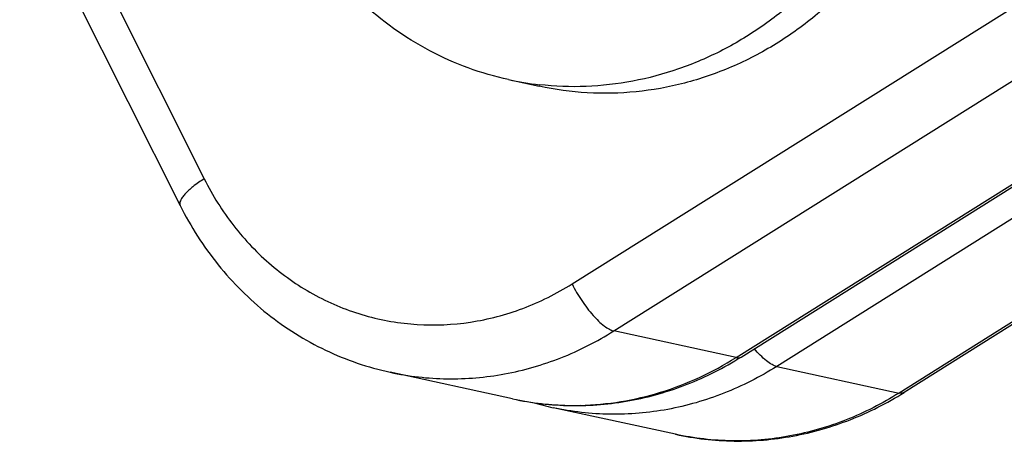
# Model space of a CAD drawing. Header units: millimetres. Extents: x 17 to 597, y 16 to 406.
# Tile 11 of 43: x 117.9 to 136.93, y 89.44 to 97.6. Entities that reach past the tile are written whole.
import ezdxf

# ---------------------------------------------------------------- set-up
doc = ezdxf.new("R2010")
doc.units = ezdxf.units.MM
doc.header["$LTSCALE"] = 32.67
doc.layers.get('0').update_dxf_attribs({"linetype": 'CONTINUOUS'})
doc.layers.add('AXES', color=7, linetype='CONTINUOUS')
doc.layers.add('ROUNDS', color=7, linetype='CONTINUOUS')

msp = doc.modelspace()

# ---------------------------------------------------------------- linework, layer by layer
at = {"color": 7, "linetype": 'Continuous'}
for p, q in [((127.351469, 96.43966), (127.942413, 96.311059)), ((130.577022, 89.578544), (128.213248, 90.092951))]:
    msp.add_line(p, q, dxfattribs=at)
msp.add_arc((128.613922, 102.242545), 5.938624, 257.724142, 263.5431898, dxfattribs=at)
for points, knots in [([(135.261525, 106.984192), (135.561162, 106.386777), (135.995277, 105.086896), (136.105776, 103.030301), (135.68102, 100.999543), (134.754688, 99.157705), (133.613486, 97.892278), (132.537464, 97.116274), (131.670745, 96.664786), (130.7583, 96.350964), (129.818736, 96.181381), (128.871883, 96.159763), (128.247755, 96.244593), (127.942203, 96.311105)], [0, 0, 0, 0, 0.125962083, 0.254460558, 0.38393441, 0.512544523, 0.638697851, 0.700701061, 0.761848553, 0.822197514, 0.881874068, 0.941064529, 1, 1, 1, 1]), ([(134.670581, 107.112794), (134.958122, 106.539497), (135.381303, 105.296174), (135.518868, 103.326189), (135.162098, 101.367733), (134.337307, 99.566179), (133.300143, 98.296264), (132.308722, 97.486985), (131.503096, 96.995779), (130.647371, 96.62748), (129.757573, 96.389137), (128.850948, 96.285503), (128.245021, 96.307757), (127.946098, 96.341591)], [0, 0, 0, 0, 0.125602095, 0.253682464, 0.382834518, 0.511368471, 0.637756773, 0.699960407, 0.761342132, 0.821924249, 0.881791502, 0.941086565, 1, 1, 1, 1]), ([(127.351259, 96.439707), (126.822895, 96.55472), (125.786687, 96.93464), (124.891829, 97.579041), (124.492379, 97.953419)], [0, 0, 0, 0, 0.496908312, 1, 1, 1, 1])]:
    msp.add_open_spline(points, degree=3, knots=knots, dxfattribs=at)
at = {"layer": 'AXES', "color": 7, "linetype": 'Continuous'}
msp.add_line((127.425323, 90.26442), (125.061548, 90.778826), dxfattribs=at)
at = {"layer": 'ROUNDS', "color": 9, "linetype": 'Continuous'}
for p, q in [((128.576269, 92.486837), (154.429679, 108.735673)), ((129.383518, 91.577096), (155.236928, 107.825932)), ((131.747292, 91.06269), (157.600702, 107.311526)), ((158.388627, 107.140057), (132.535217, 90.891221)), ((160.752401, 106.625651), (134.898991, 90.376814)), ((117.900202, 101.630269), (121.46609, 94.520633)), ((131.747292, 91.06269), (129.383518, 91.577096)), ((132.535217, 90.891221), (134.898991, 90.376814))]:
    msp.add_line(p, q, dxfattribs=at)
at = {"layer": 'ROUNDS', "color": 7, "linetype": 'Continuous'}
for p, q in [((131.844848, 91.073898), (157.698258, 107.322734)), ((160.849958, 106.636859), (134.996548, 90.388023)), ((117.436049, 101.11414), (121.001938, 94.004505))]:
    msp.add_line(p, q, dxfattribs=at)
at = {"layer": 'ROUNDS', "color": 9, "linetype": 'Continuous'}
for centre, radius, start, end in [((128.603744, 95.680676), 5.542964, 257.7253835, 263.6935458), ((128.606529, 95.711313), 5.573722, 263.6996931, 268.8952723), ((128.607113, 95.736753), 5.599168, 268.8943173, 271.3066284)]:
    msp.add_arc(centre, radius, start, end, dxfattribs=at)
at = {"layer": 'ROUNDS', "color": 7, "linetype": 'Continuous'}
msp.add_arc((129.427256, 95.670468), 5.70811, 253.6484846, 257.7204681, dxfattribs=at)
at = {"layer": 'ROUNDS', "color": 9, "linetype": 'Continuous'}
for points, knots in [([(121.46609, 94.520633), (121.391502, 94.473755), (121.259948, 94.38257), (121.118092, 94.258424), (121.040477, 94.162511), (120.998871, 94.093502), (120.987969, 94.032361), (121.001938, 94.004505)], [0, 0, 0, 0, 0.364530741, 0.66112333, 0.77744381, 0.87105543, 1, 1, 1, 1]), ([(121.46609, 94.520633), (121.626605, 94.200601), (122.006574, 93.595116), (122.739579, 92.82605), (123.603455, 92.233371), (124.564669, 91.841429), (125.585457, 91.665899), (126.625535, 91.713765), (127.64358, 91.982211), (128.276533, 92.298453), (128.576269, 92.486837)], [0, 0, 0, 0, 0.128556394, 0.254731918, 0.378941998, 0.501911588, 0.62458308, 0.747950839, 0.872883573, 1, 1, 1, 1]), ([(128.576269, 92.486837), (128.631985, 92.37575), (128.756184, 92.164273), (128.964603, 91.889611), (129.149058, 91.705233), (129.289517, 91.610797), (129.353934, 91.583534), (129.383518, 91.577096)], [0, 0, 0, 0, 0.300692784, 0.591385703, 0.833175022, 0.926744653, 1, 1, 1, 1]), ([(125.06155, 90.778831), (125.422401, 90.700304), (126.164527, 90.615341), (127.285043, 90.711613), (128.37827, 91.026935), (129.059524, 91.373467), (129.383518, 91.577096)], [0, 0, 0, 0, 0.246150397, 0.493986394, 0.7449353, 1, 1, 1, 1]), ([(132.535217, 90.891221), (132.503037, 90.898224), (132.432725, 90.92917), (132.279814, 91.036258), (132.172769, 91.148392), (132.101177, 91.232899)], [0, 0, 0, 0, 0.176727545, 0.405646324, 1, 1, 1, 1]), ([(128.73479, 90.13904), (129.259064, 90.150993), (130.32003, 90.325591), (131.293896, 90.777731), (131.747292, 91.06269)], [0, 0, 0, 0, 0.494764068, 1, 1, 1, 1]), ([(131.747292, 91.06269), (131.756566, 91.060672), (131.789169, 91.055483), (131.8248, 91.061293), (131.844849, 91.073897)], [0, 0, 0, 0, 0.286101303, 1, 1, 1, 1]), ([(132.535217, 90.891221), (132.211223, 90.687591), (131.529969, 90.34106), (130.436742, 90.025738), (129.316226, 89.929465), (128.5741, 90.014429), (128.213249, 90.092956)], [0, 0, 0, 0, 0.2550647, 0.506013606, 0.753849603, 1, 1, 1, 1]), ([(134.898991, 90.376814), (134.574998, 90.173185), (133.893743, 89.826654), (132.800517, 89.511331), (131.680001, 89.415059), (130.937875, 89.500023), (130.577023, 89.578549)], [0, 0, 0, 0, 0.2550647, 0.506013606, 0.753849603, 1, 1, 1, 1]), ([(134.996548, 90.388022), (134.990166, 90.38401), (134.959769, 90.36968), (134.924116, 90.371347), (134.898991, 90.376814)], [0, 0, 0, 0, 0.226708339, 1, 1, 1, 1])]:
    msp.add_open_spline(points, degree=3, knots=knots, dxfattribs=at)
at = {"layer": 'ROUNDS', "color": 7, "linetype": 'Continuous'}
for points, knots in [([(121.001938, 94.004505), (121.205387, 93.598871), (121.694761, 92.832533), (122.652665, 91.87492), (123.788184, 91.161529), (124.63174, 90.872361), (125.061548, 90.778826)], [0, 0, 0, 0, 0.25441386, 0.505284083, 0.753394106, 1, 1, 1, 1]), ([(127.425323, 90.26442), (127.796051, 90.183742), (128.557556, 90.096305), (129.705518, 90.19389), (130.821608, 90.514556), (131.515691, 90.867023), (131.844848, 91.073898)], [0, 0, 0, 0, 0.24737891, 0.49588485, 0.746514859, 1, 1, 1, 1]), ([(130.577022, 89.578544), (130.94775, 89.497866), (131.709255, 89.410429), (132.857218, 89.508015), (133.973307, 89.828681), (134.66739, 90.181148), (134.996548, 90.388023)], [0, 0, 0, 0, 0.24737891, 0.49588485, 0.746514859, 1, 1, 1, 1])]:
    msp.add_open_spline(points, degree=3, knots=knots, dxfattribs=at)

doc.saveas('drawing.dxf')
